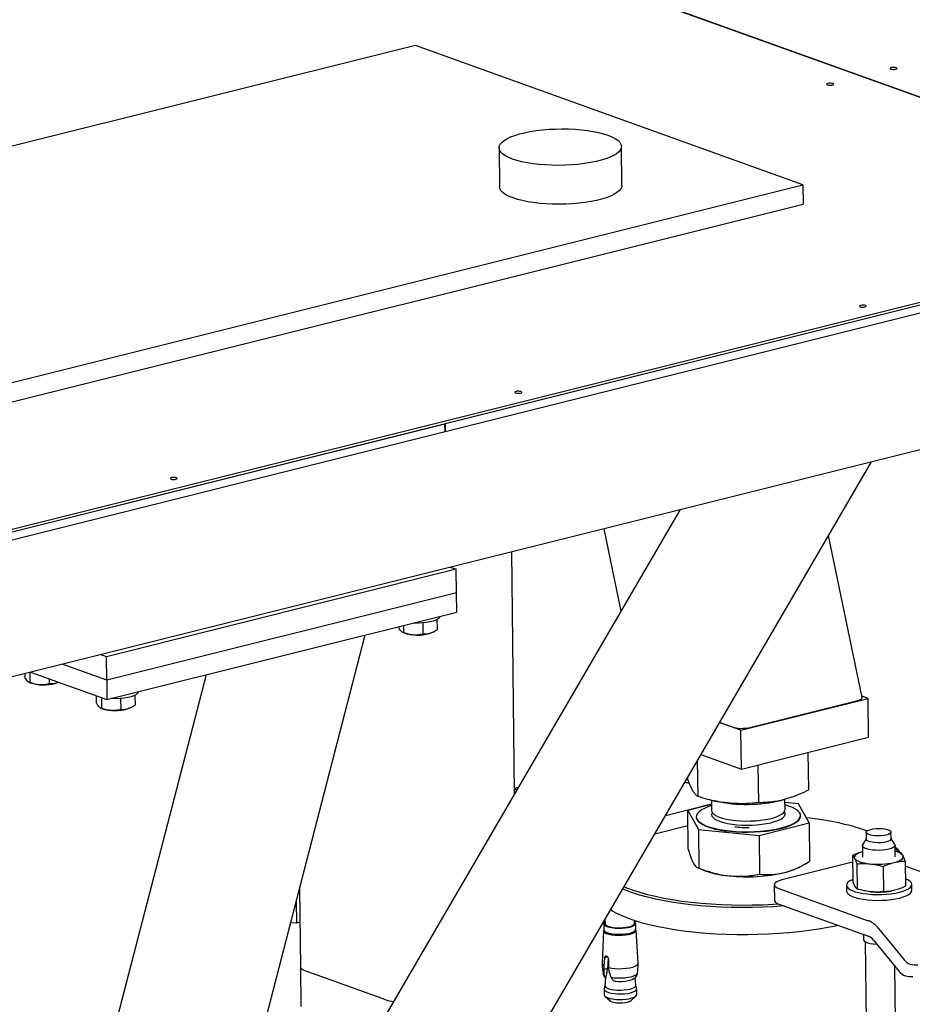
# Model space of a CAD drawing. Header units: millimetres. Extents: x 0 to 841, y 0 to 594.
# Tile 100 of 177: x 592 to 614, y 104 to 128. Entities that reach past the tile are written whole.
import ezdxf

# ---------------------------------------------------------------- set-up
doc = ezdxf.new("R2010")
doc.units = ezdxf.units.MM
doc.layers.add('TRAIT-FORT', color=4, linetype='Continuous', lineweight=25)

msp = doc.modelspace()

# ---------------------------------------------------------------- linework, layer by layer
at = {"layer": 'TRAIT-FORT', "color": 4, "linetype": 'Continuous', "lineweight": 25}
for p, q in [((548.809, 149.476), (622.768, 122.861)), ((622.772, 122.862), (548.813, 149.477)), ((602.187, 127.094), (574.359, 120.135)), ((611.677, 123.679), (602.187, 127.094)), ((581.706, 108.975), (651.533, 126.437)), ((602.909, 117.823), (634.85, 125.811)), ((602.912, 117.632), (634.852, 125.62)), ((604.231, 124.584), (604.242, 123.63)), ((607.241, 123.664), (607.23, 124.619)), ((583.848, 116.72), (611.677, 123.679)), ((611.677, 123.679), (611.682, 123.202)), ((583.854, 116.243), (611.682, 123.202)), ((586.933, 113.9), (622.768, 122.861)), ((586.933, 113.828), (622.769, 122.79)), ((565.235, 108.402), (602.905, 117.822)), ((602.908, 117.631), (602.905, 117.822)), ((602.909, 117.823), (602.912, 117.632)), ((565.549, 108.289), (602.908, 117.631)), ((602.908, 117.634), (602.912, 117.632)), ((600.93, 95.557), (613.358, 116.89)), ((608.667, 115.718), (598.842, 98.851)), ((606.794, 115.249), (607.217, 113.227)), ((613.13, 111.114), (612.302, 115.079)), ((604.612, 108.756), (604.544, 114.686)), ((603.182, 114.253), (594.611, 112.11)), ((603.03, 114.308), (603.182, 114.253)), ((603.188, 113.68), (603.182, 114.253)), ((603.188, 113.68), (594.618, 111.537)), ((603.194, 113.203), (603.188, 113.68)), ((594.623, 111.06), (603.194, 113.203)), ((602.708, 113.019), (602.711, 112.777)), ((601.764, 112.846), (601.764, 112.844)), ((601.862, 112.711), (601.899, 112.694)), ((601.888, 112.876), (601.89, 112.704)), ((602.36, 112.939), (602.363, 112.671)), ((602.579, 112.702), (602.605, 112.714)), ((596.905, 97.005), (600.953, 112.643)), ((594.611, 112.11), (594.459, 112.164)), ((594.618, 111.537), (594.611, 112.11)), ((594.618, 111.537), (593.524, 111.931)), ((592.607, 111.701), (592.607, 111.625)), ((592.73, 111.732), (592.733, 111.485)), ((592.745, 111.736), (594.623, 111.06)), ((593.205, 111.57), (593.206, 111.451)), ((597.051, 111.667), (593.566, 98.207)), ((594.618, 111.537), (594.623, 111.06)), ((592.705, 111.491), (592.743, 111.474)), ((593.422, 111.482), (593.434, 111.488)), ((594.361, 111.154), (594.362, 110.993)), ((594.408, 111.137), (594.4, 111.14)), ((594.485, 111.11), (594.488, 110.853)), ((594.958, 111.088), (594.961, 110.82)), ((595.307, 111.168), (595.31, 110.926)), ((610.158, 110.311), (613.275, 111.09)), ((610.373, 110.376), (613.023, 111.038)), ((613.275, 111.09), (613.124, 111.145)), ((613.286, 110.136), (613.275, 111.09)), ((594.46, 110.86), (594.498, 110.843)), ((595.177, 110.851), (595.204, 110.863)), ((610.158, 110.311), (609.634, 110.499)), ((609.634, 110.499), (609.942, 110.389)), ((610.169, 109.356), (610.158, 110.311)), ((610.169, 109.356), (613.286, 110.136)), ((609.107, 108.682), (609.096, 109.576)), ((609.177, 109.714), (610.169, 109.356)), ((611.819, 108.845), (611.808, 109.766)), ((610.594, 108.532), (610.583, 109.46)), ((604.699, 108.905), (604.61, 108.883)), ((608.902, 108.992), (608.781, 109.035)), ((611.138, 108.588), (611.21, 108.607)), ((611.239, 108.363), (611.236, 108.617)), ((608.306, 108.219), (609.437, 108.502)), ((609.437, 108.491), (608.854, 108.342)), ((609.413, 108.598), (609.535, 108.57)), ((609.436, 108.593), (609.439, 108.342)), ((611.566, 108.505), (611.237, 108.539)), ((611.828, 108.042), (611.566, 108.505)), ((608.854, 108.342), (609.116, 107.878)), ((608.864, 107.395), (608.854, 108.342)), ((609.063, 108.187), (609.063, 108.177)), ((611.618, 108.206), (611.618, 108.216)), ((608.045, 107.771), (608.858, 107.974)), ((609.116, 107.878), (610.603, 107.728)), ((609.116, 107.878), (609.127, 106.931)), ((610.603, 107.728), (611.828, 108.042)), ((611.828, 108.042), (611.839, 107.095)), ((610.603, 107.728), (610.614, 106.781)), ((613.226, 107.646), (613.139, 107.501)), ((613.224, 107.805), (613.226, 107.638)), ((613.836, 107.645), (613.834, 107.812)), ((613.926, 107.51), (613.836, 107.653)), ((613.133, 107.48), (613.136, 107.198)), ((613.936, 107.207), (613.933, 107.489)), ((613.933, 107.45), (613.99, 107.391)), ((613.941, 107.434), (613.933, 107.442)), ((612.89, 107.239), (612.898, 106.62)), ((614.076, 107.306), (613.935, 107.341)), ((613.99, 107.391), (614.044, 107.317)), ((609.092, 106.941), (609.199, 106.893)), ((612.892, 107.074), (611.161, 106.641)), ((611.512, 106.919), (611.572, 106.948)), ((612.997, 107.036), (613.004, 106.417)), ((613.643, 106.968), (613.65, 106.349)), ((614.182, 107.103), (614.19, 106.484)), ((616.006, 106.323), (614.184, 106.979)), ((610.975, 106.522), (610.979, 106.14)), ((611.085, 106.431), (613.279, 105.641)), ((612.744, 106.511), (612.746, 106.368)), ((614.345, 106.386), (614.344, 106.529)), ((599.341, 106.416), (599.363, 104.495)), ((613.842, 106.368), (613.845, 106.369)), ((599.26, 106.105), (599.266, 105.582)), ((611.09, 106.049), (613.283, 105.259)), ((599.266, 105.582), (599.126, 105.585)), ((599.35, 105.603), (599.266, 105.582)), ((606.794, 105.569), (606.796, 105.421)), ((606.826, 105.678), (606.827, 105.569)), ((607.547, 105.578), (607.546, 105.644)), ((607.581, 105.43), (607.579, 105.578)), ((606.791, 105.399), (606.756, 104.592)), ((607.64, 104.602), (607.587, 105.408)), ((613.158, 105.305), (613.159, 105.179)), ((613.531, 105.449), (614.157, 104.68)), ((613.2, 105.128), (613.222, 103.156)), ((613.409, 105.163), (614.036, 104.394)), ((606.893, 104.748), (606.819, 104.729)), ((606.807, 104.529), (606.819, 104.729)), ((606.809, 104.447), (606.807, 104.529)), ((606.904, 104.727), (606.885, 104.466)), ((606.91, 104.696), (606.912, 104.491)), ((613.942, 103.164), (613.927, 104.528)), ((599.363, 104.495), (599.374, 103.541)), ((601.457, 103.7), (599.451, 104.422)), ((606.802, 104.316), (606.809, 104.447)), ((606.885, 104.466), (606.809, 104.447)), ((606.912, 104.491), (606.92, 104.407)), ((606.92, 104.407), (606.972, 104.255)), ((606.826, 104.052), (606.809, 103.967)), ((606.838, 104.238), (606.825, 104.049)), ((606.829, 104.244), (606.845, 104.248)), ((606.841, 104.236), (606.829, 104.244)), ((606.845, 104.248), (606.841, 104.236)), ((607.048, 104.165), (607.08, 104.15)), ((607.583, 104.058), (607.567, 104.243)), ((607.602, 103.976), (607.583, 104.06)), ((606.808, 103.96), (606.809, 103.822)), ((606.83, 103.786), (606.95, 103.679)), ((607.467, 103.685), (607.585, 103.794)), ((607.604, 103.831), (607.603, 103.969))]:
    msp.add_line(p, q, dxfattribs=at)
at = {"layer": 'TRAIT-FORT', "color": 4, "linetype": 'Continuous', "lineweight": 25, "flags": 128}
for points in [[(613.952, 126.511), (613.974, 126.519), (613.984, 126.529), (613.981, 126.539), (613.965, 126.547), (613.94, 126.553), (613.908, 126.556), (613.875, 126.555), (613.846, 126.55), (613.825, 126.542), (613.815, 126.532), (613.818, 126.523), (613.833, 126.514), (613.858, 126.508), (613.89, 126.505), (613.923, 126.507), (613.952, 126.511)], [(612.394, 126.122), (612.415, 126.13), (612.425, 126.139), (612.422, 126.149), (612.407, 126.157), (612.382, 126.164), (612.35, 126.166), (612.317, 126.165), (612.288, 126.16), (612.266, 126.152), (612.256, 126.143), (612.259, 126.133), (612.275, 126.124), (612.3, 126.118), (612.332, 126.116), (612.365, 126.117), (612.394, 126.122)], [(604.562, 124.309), (604.467, 124.347), (604.387, 124.389), (604.323, 124.432), (604.275, 124.478), (604.244, 124.525), (604.231, 124.573), (604.236, 124.622), (604.257, 124.67), (604.297, 124.717), (604.352, 124.763), (604.425, 124.808), (604.512, 124.849), (604.614, 124.888), (604.728, 124.923), (604.855, 124.955), (604.992, 124.983), (605.137, 125.006), (605.29, 125.024), (605.447, 125.037), (605.608, 125.045), (605.771, 125.048), (605.932, 125.046), (606.092, 125.039), (606.247, 125.026), (606.396, 125.009), (606.538, 124.986), (606.67, 124.96), (606.791, 124.929), (606.899, 124.894), (606.994, 124.855), (607.074, 124.814), (607.138, 124.77), (607.186, 124.725), (607.217, 124.677), (607.23, 124.629), (607.226, 124.581), (607.204, 124.533), (607.165, 124.485), (607.109, 124.439), (607.036, 124.395), (606.949, 124.354), (606.847, 124.315), (606.733, 124.279), (606.606, 124.248), (606.469, 124.22), (606.324, 124.197), (606.171, 124.179), (606.014, 124.166), (605.853, 124.157), (605.691, 124.154), (605.529, 124.157), (605.369, 124.164), (605.214, 124.177), (605.065, 124.194), (604.923, 124.216), (604.791, 124.243), (604.67, 124.274), (604.562, 124.309)], [(604.573, 123.355), (604.478, 123.393), (604.398, 123.434), (604.334, 123.478), (604.286, 123.524), (604.255, 123.571), (604.242, 123.619), (604.242, 123.63)], [(607.241, 123.664), (607.236, 123.626), (607.215, 123.578), (607.175, 123.531), (607.12, 123.485), (607.047, 123.441), (606.96, 123.399), (606.858, 123.36), (606.744, 123.325), (606.617, 123.293), (606.48, 123.266), (606.335, 123.243), (606.182, 123.224), (606.025, 123.211), (605.864, 123.203), (605.701, 123.2), (605.54, 123.202), (605.38, 123.209), (605.225, 123.222), (605.076, 123.24), (604.934, 123.262), (604.802, 123.289), (604.681, 123.32), (604.573, 123.355)], [(613.197, 120.684), (613.219, 120.692), (613.228, 120.701), (613.226, 120.711), (613.21, 120.72), (613.185, 120.726), (613.153, 120.728), (613.12, 120.727), (613.091, 120.722), (613.069, 120.714), (613.059, 120.705), (613.062, 120.695), (613.078, 120.686), (613.103, 120.68), (613.135, 120.678), (613.168, 120.679), (613.197, 120.684)], [(604.755, 118.573), (604.777, 118.581), (604.787, 118.59), (604.784, 118.6), (604.768, 118.608), (604.743, 118.615), (604.711, 118.617), (604.678, 118.616), (604.649, 118.611), (604.628, 118.603), (604.618, 118.594), (604.621, 118.584), (604.636, 118.575), (604.661, 118.569), (604.693, 118.567), (604.726, 118.568), (604.755, 118.573)], [(596.314, 116.462), (596.335, 116.469), (596.345, 116.479), (596.342, 116.489), (596.327, 116.497), (596.301, 116.503), (596.27, 116.506), (596.237, 116.505), (596.207, 116.5), (596.186, 116.492), (596.176, 116.483), (596.179, 116.473), (596.194, 116.464), (596.22, 116.458), (596.251, 116.456), (596.284, 116.457), (596.314, 116.462)], [(602.764, 113.058), (602.729, 113.031), (602.678, 113.005), (602.613, 112.982), (602.536, 112.963), (602.449, 112.948), (602.355, 112.938), (602.258, 112.933), (602.159, 112.934), (602.123, 112.935)], [(602.784, 113.103), (602.782, 113.087), (602.764, 113.058)], [(602.579, 112.702), (602.576, 112.7), (602.523, 112.68)], [(593.422, 111.482), (593.419, 111.481), (593.366, 111.461)], [(595.362, 111.207), (595.328, 111.18), (595.277, 111.154), (595.212, 111.131), (595.134, 111.112), (595.048, 111.097), (594.954, 111.087), (594.856, 111.082), (594.757, 111.083), (594.721, 111.084)], [(595.383, 111.252), (595.38, 111.236), (595.362, 111.207)], [(595.177, 110.851), (595.174, 110.849), (595.121, 110.829)], [(609.438, 108.461), (609.35, 108.431), (609.262, 108.394), (609.188, 108.354), (609.131, 108.311), (609.091, 108.267), (609.068, 108.223), (609.063, 108.177), (609.077, 108.133), (609.108, 108.089), (609.156, 108.047), (609.221, 108.006), (609.301, 107.969), (609.396, 107.935), (609.505, 107.905), (609.625, 107.879), (609.755, 107.857), (609.893, 107.84)], [(609.893, 107.84), (610.038, 107.828), (610.187, 107.822), (610.338, 107.821), (610.489, 107.825), (610.638, 107.834), (610.783, 107.849), (610.922, 107.868), (611.052, 107.893), (611.173, 107.921), (611.282, 107.954), (611.377, 107.99), (611.458, 108.029), (611.524, 108.07), (611.572, 108.113), (611.604, 108.158), (611.618, 108.203), (611.614, 108.248), (611.591, 108.292), (611.552, 108.335), (611.495, 108.376), (611.422, 108.415), (611.334, 108.451), (611.238, 108.482)], [(610.024, 108.098), (610.144, 108.089), (610.268, 108.084), (610.394, 108.085), (610.519, 108.091), (610.639, 108.103), (610.755, 108.119), (610.862, 108.14), (610.959, 108.164), (611.043, 108.193), (611.114, 108.224), (611.17, 108.258), (611.21, 108.294), (611.233, 108.331), (611.239, 108.363)], [(609.063, 108.177), (609.064, 108.168), (609.077, 108.123), (609.108, 108.079), (609.156, 108.037), (609.221, 107.997), (609.301, 107.96), (609.396, 107.926), (609.505, 107.895), (609.625, 107.869), (609.755, 107.847), (609.894, 107.831)], [(609.439, 108.342), (609.443, 108.317), (609.464, 108.281), (609.502, 108.245), (609.556, 108.212), (609.625, 108.182), (609.708, 108.154), (609.804, 108.131), (609.91, 108.112), (610.024, 108.098)], [(609.456, 108.291), (609.45, 108.279), (609.44, 108.242), (609.448, 108.205), (609.473, 108.168), (609.515, 108.133), (609.573, 108.101), (609.646, 108.071), (609.732, 108.045), (609.831, 108.023), (609.939, 108.005), (610.055, 107.992), (610.176, 107.984), (610.301, 107.981), (610.427, 107.983), (610.55, 107.991), (610.67, 108.003), (610.783, 108.02), (610.888, 108.042), (610.982, 108.068), (611.064, 108.097), (611.131, 108.129), (611.183, 108.164)], [(609.894, 107.831), (610.038, 107.819), (610.187, 107.812), (610.338, 107.811), (610.489, 107.815), (610.638, 107.825), (610.783, 107.839), (610.922, 107.859), (611.052, 107.883), (611.173, 107.912), (611.282, 107.944), (611.377, 107.98), (611.458, 108.019), (611.524, 108.06), (611.573, 108.104), (611.604, 108.148), (611.618, 108.193), (611.618, 108.206)], [(613.72, 107.74), (613.658, 107.728), (613.588, 107.72), (613.515, 107.718), (613.442, 107.721), (613.375, 107.729), (613.316, 107.741), (613.27, 107.758), (613.239, 107.777), (613.225, 107.799), (613.228, 107.821), (613.249, 107.842), (613.287, 107.861), (613.338, 107.877), (613.4, 107.89), (613.47, 107.897), (613.544, 107.9), (613.616, 107.897), (613.684, 107.889), (613.742, 107.876), (613.788, 107.859), (613.819, 107.84), (613.833, 107.818), (613.83, 107.797), (613.809, 107.775), (613.772, 107.756), (613.72, 107.74)], [(613.836, 107.645), (613.832, 107.63), (613.811, 107.608), (613.774, 107.589), (613.722, 107.573), (613.66, 107.561), (613.59, 107.553), (613.517, 107.551), (613.444, 107.554), (613.377, 107.562), (613.318, 107.574), (613.272, 107.591), (613.241, 107.61), (613.227, 107.632), (613.226, 107.638)], [(613.784, 107.394), (613.711, 107.379), (613.63, 107.37), (613.544, 107.365), (613.458, 107.366), (613.375, 107.373), (613.3, 107.385), (613.235, 107.401), (613.185, 107.422), (613.151, 107.445), (613.134, 107.47), (613.137, 107.496), (613.139, 107.501)], [(613.926, 107.51), (613.933, 107.485), (613.921, 107.459), (613.891, 107.435), (613.845, 107.413), (613.784, 107.394)], [(614.015, 107.322), (613.994, 107.36), (613.941, 107.434)], [(613.135, 107.331), (613.102, 107.321), (613.052, 107.303), (613.01, 107.283), (612.977, 107.261), (612.953, 107.239), (612.94, 107.216), (612.936, 107.192), (612.943, 107.169)], [(612.943, 107.169), (612.96, 107.146), (612.987, 107.125), (613.024, 107.104), (613.069, 107.086), (613.122, 107.069), (613.182, 107.055), (613.248, 107.043), (613.319, 107.034)], [(613.912, 107.067), (613.97, 107.084), (614.02, 107.102), (614.062, 107.122), (614.096, 107.144), (614.119, 107.166), (614.133, 107.189), (614.136, 107.213), (614.129, 107.236)], [(612.897, 106.654), (612.881, 106.646), (612.822, 106.615), (612.778, 106.581), (612.752, 106.546), (612.744, 106.511), (612.753, 106.475), (612.781, 106.441), (612.825, 106.408), (612.885, 106.378), (612.96, 106.351), (613.048, 106.328), (613.147, 106.309), (613.255, 106.295), (613.369, 106.286), (613.488, 106.282), (613.607, 106.283), (613.725, 106.29), (613.839, 106.302), (613.947, 106.318), (614.045, 106.34), (614.133, 106.365), (614.207, 106.394), (614.266, 106.425), (614.309, 106.459), (614.335, 106.494), (614.344, 106.529), (614.334, 106.565), (614.307, 106.599), (614.263, 106.632), (614.203, 106.662), (614.187, 106.668)], [(607.291, 106.477), (607.356, 106.45), (607.513, 106.391), (607.683, 106.337), (607.866, 106.285), (608.061, 106.238), (608.267, 106.195), (608.483, 106.157), (608.707, 106.123), (608.94, 106.094), (609.179, 106.07), (609.424, 106.051), (609.673, 106.037), (609.926, 106.028), (610.181, 106.025), (610.436, 106.026), (610.691, 106.033), (610.944, 106.046), (611.075, 106.054)], [(611.161, 106.641), (611.091, 106.62), (611.036, 106.595), (610.998, 106.568), (610.978, 106.539), (610.977, 106.51), (610.995, 106.481), (611.032, 106.454), (611.085, 106.431)], [(611.22, 106.002), (611.207, 106.001), (610.953, 105.983), (610.696, 105.971), (610.438, 105.964), (610.179, 105.962), (609.921, 105.966), (609.665, 105.974), (609.412, 105.989), (609.164, 106.008), (608.921, 106.032), (608.686, 106.062), (608.458, 106.096), (608.239, 106.135), (608.031, 106.179), (607.833, 106.226), (607.648, 106.278), (607.475, 106.334), (607.316, 106.393), (607.257, 106.418)], [(612.746, 106.368), (612.746, 106.367), (612.755, 106.332), (612.782, 106.298), (612.826, 106.265), (612.887, 106.235), (612.961, 106.208), (613.049, 106.185), (613.149, 106.166), (613.256, 106.152), (613.371, 106.142), (613.489, 106.139), (613.609, 106.14), (613.727, 106.147), (613.841, 106.158), (613.948, 106.175), (614.047, 106.196), (614.134, 106.222), (614.208, 106.25), (614.268, 106.282), (614.311, 106.316), (614.337, 106.351), (614.345, 106.386)], [(610.979, 106.14), (610.981, 106.128), (610.999, 106.099), (611.036, 106.073), (611.09, 106.049)], [(612.543, 105.526), (612.507, 105.518), (612.29, 105.474), (612.063, 105.434), (611.829, 105.399), (611.587, 105.369), (611.34, 105.343), (611.088, 105.323), (610.832, 105.308), (610.575, 105.299), (610.316, 105.294), (610.057, 105.295), (609.8, 105.301), (609.546, 105.313), (609.295, 105.329), (609.05, 105.351), (608.81, 105.378), (608.578, 105.41), (608.355, 105.447), (608.141, 105.488), (607.938, 105.534), (607.746, 105.584), (607.567, 105.637), (607.401, 105.695), (607.25, 105.756), (607.113, 105.82), (606.991, 105.886), (606.959, 105.906)], [(606.826, 105.616), (606.806, 105.598), (606.794, 105.573), (606.801, 105.548), (606.826, 105.524), (606.868, 105.502), (606.925, 105.484), (606.994, 105.47), (607.072, 105.461), (607.155, 105.457), (607.24, 105.458), (607.322, 105.465), (607.398, 105.477), (607.464, 105.494), (607.518, 105.514), (607.555, 105.537), (607.576, 105.562), (607.578, 105.587), (607.562, 105.612), (607.546, 105.624)], [(606.827, 105.569), (606.827, 105.569), (606.836, 105.546), (606.863, 105.523), (606.906, 105.503), (606.964, 105.487), (607.032, 105.475), (607.108, 105.468), (607.188, 105.466), (607.268, 105.47), (607.344, 105.479), (607.412, 105.492), (607.469, 105.51), (607.512, 105.531), (607.538, 105.554), (607.547, 105.578)], [(606.791, 105.399), (606.798, 105.375), (606.823, 105.351), (606.866, 105.329), (606.923, 105.311), (606.993, 105.297), (607.072, 105.287), (607.157, 105.283), (607.243, 105.285), (607.326, 105.292), (607.403, 105.304), (607.47, 105.321), (607.524, 105.341), (607.562, 105.365), (607.583, 105.39), (607.587, 105.408)], [(606.796, 105.421), (606.803, 105.4), (606.828, 105.376), (606.87, 105.354), (606.927, 105.336), (606.995, 105.322), (607.073, 105.313), (607.157, 105.309), (607.242, 105.31), (607.324, 105.317), (607.4, 105.329), (607.466, 105.346), (607.519, 105.366), (607.557, 105.389), (607.577, 105.414), (607.581, 105.43)], [(613.159, 105.179), (613.161, 105.17), (613.177, 105.145), (613.211, 105.121), (613.262, 105.101), (613.326, 105.084), (613.401, 105.073), (613.484, 105.066), (613.489, 105.066)], [(606.912, 104.491), (606.99, 104.476), (607.077, 104.467), (607.169, 104.463), (607.263, 104.465), (607.353, 104.473), (607.437, 104.486), (607.51, 104.505), (607.569, 104.527), (607.612, 104.552), (607.635, 104.579), (607.64, 104.602)], [(599.451, 104.422), (599.408, 104.441), (599.379, 104.463), (599.364, 104.485), (599.363, 104.495)], [(599.451, 104.422), (599.408, 104.441), (599.379, 104.463), (599.364, 104.485), (599.363, 104.495)], [(606.776, 104.354), (606.78, 104.341), (606.802, 104.316)], [(606.972, 104.255), (607.051, 104.244), (607.136, 104.238), (607.224, 104.238), (607.311, 104.243), (607.393, 104.253), (607.467, 104.268), (607.529, 104.287), (607.578, 104.31), (607.61, 104.334), (607.625, 104.36), (607.625, 104.364)], [(606.825, 104.049), (606.827, 104.038), (606.842, 104.014), (606.874, 103.992), (606.922, 103.973), (606.983, 103.957), (607.055, 103.946), (607.133, 103.939), (607.215, 103.938), (607.296, 103.943), (607.373, 103.952), (607.442, 103.966)], [(607.544, 104.22), (607.511, 104.199), (607.46, 104.18), (607.396, 104.164), (607.322, 104.152), (607.242, 104.146), (607.16, 104.145), (607.08, 104.15)], [(607.442, 103.966), (607.5, 103.983), (607.544, 104.005), (607.572, 104.028), (607.583, 104.052), (607.583, 104.058)], [(606.809, 103.967), (606.809, 103.95), (606.825, 103.925), (606.859, 103.902), (606.91, 103.882), (606.974, 103.866), (607.048, 103.854), (607.131, 103.847), (607.216, 103.846), (607.301, 103.85), (607.382, 103.86), (607.454, 103.875)], [(606.809, 103.822), (606.817, 103.8), (606.842, 103.776), (606.884, 103.754), (606.942, 103.736), (607.011, 103.722), (607.09, 103.712), (607.175, 103.708), (607.261, 103.71), (607.344, 103.717), (607.421, 103.729), (607.488, 103.746), (607.542, 103.767), (607.58, 103.79), (607.601, 103.815), (607.604, 103.831)], [(607.454, 103.875), (607.515, 103.893), (607.561, 103.915), (607.591, 103.94), (607.603, 103.965), (607.602, 103.976)], [(606.95, 103.679), (606.959, 103.672), (606.996, 103.654), (607.047, 103.64), (607.11, 103.631), (607.179, 103.626), (607.25, 103.628), (607.318, 103.634), (607.379, 103.646)]]:
    msp.add_lwpolyline(points, dxfattribs=at)
at = {"layer": 'TRAIT-FORT', "color": 4, "linetype": 'Continuous', "lineweight": 25}
for centre, radius, start, end in [((602.232, 113.681), 1.042, 251.3427, 286.1796), ((593.076, 112.461), 1.042, 251.3427, 286.1796), ((594.831, 111.83), 1.042, 251.3427, 286.1796), ((604.57, 108.52), 0.345, 73.5722, 83.2318), ((610.295, 112.208), 3.717, 258.2047, 283.1083), ((611.134, 108.256), 0.105, 298.2991, 31.6067), ((611.119, 101.513), 6.679, 71.3622, 84.4876), ((613.884, 107.012), 0.332, 42.4185, 81.2068), ((610.863, 108.33), 1.553, 283.575, 294.7081), ((613.515, 108.835), 1.812, 263.8122, 282.6712), ((610.027, 108.964), 2.231, 248.1989, 266.0051), ((610.306, 110.823), 4.107, 263.933, 282.9728), ((613.523, 108.219), 1.878, 263.9998, 279.7533), ((613.053, 105.085), 0.601, 37.3037, 67.9114), ((613.17, 104.981), 0.3, 37.3037, 67.9114), ((606.828, 104.599), 0.0727, 185.3921, 253.0487), ((614.427, 104.909), 0.354, 220.2917, 280.1183), ((614.306, 104.623), 0.354, 220.2917, 280.1183), ((601.698, 104.437), 0.775, 251.8599, 266.1071), ((607.349, 103.832), 0.189, 279.033, 308.7054)]:
    msp.add_arc(centre, radius, start, end, dxfattribs=at)
for centre, start_param, end_param in [((612.825, 111.11), 5.415899, 6.347371), ((610.176, 110.447), 3.845103, 5.415899)]:
    msp.add_ellipse(centre, major_axis=(0.306, -0.001), ratio=0.300734, start_param=start_param, end_param=end_param, dxfattribs=at)
for points, knots in [([(601.89, 112.704), (601.879, 112.706), (601.857, 112.709), (601.824, 112.738), (601.793, 112.784), (601.774, 112.824), (601.764, 112.844)], [0, 0, 0, 0, 0.264605, 0.534948, 0.765343, 1, 1, 1, 1]), ([(601.89, 112.704), (601.931, 112.691), (602.014, 112.664), (602.137, 112.647), (602.255, 112.65), (602.327, 112.664), (602.363, 112.671)], [0, 0, 0, 0, 0.2646049, 0.5349477, 0.7653431, 1, 1, 1, 1]), ([(602.363, 112.671), (602.408, 112.67), (602.481, 112.668), (602.587, 112.703), (602.659, 112.741), (602.7, 112.769), (602.711, 112.777)], [0, 0, 0, 0, 0.385549, 0.637642, 0.896546, 1, 1, 1, 1]), ([(592.733, 111.485), (592.722, 111.486), (592.7, 111.49), (592.668, 111.518), (592.637, 111.564), (592.617, 111.604), (592.607, 111.625)], [0, 0, 0, 0, 0.264605, 0.534948, 0.765343, 1, 1, 1, 1]), ([(592.733, 111.485), (592.774, 111.471), (592.857, 111.444), (592.981, 111.428), (593.098, 111.431), (593.17, 111.444), (593.206, 111.451)], [0, 0, 0, 0, 0.264605, 0.534948, 0.765343, 1, 1, 1, 1]), ([(593.206, 111.451), (593.251, 111.451), (593.324, 111.451), (593.402, 111.471), (593.432, 111.487), (593.433, 111.488)], [0, 0, 0, 0, 0.595042, 0.984111, 1, 1, 1, 1]), ([(594.488, 110.853), (594.477, 110.855), (594.455, 110.858), (594.423, 110.887), (594.392, 110.933), (594.372, 110.973), (594.362, 110.993)], [0, 0, 0, 0, 0.264605, 0.534948, 0.765343, 1, 1, 1, 1]), ([(594.488, 110.853), (594.529, 110.84), (594.612, 110.813), (594.736, 110.796), (594.853, 110.799), (594.925, 110.813), (594.961, 110.82)], [0, 0, 0, 0, 0.264605, 0.534948, 0.765343, 1, 1, 1, 1]), ([(594.961, 110.82), (595.006, 110.819), (595.079, 110.817), (595.186, 110.852), (595.257, 110.89), (595.298, 110.918), (595.31, 110.926)], [0, 0, 0, 0, 0.385549, 0.637642, 0.896546, 1, 1, 1, 1]), ([(609.107, 108.682), (609.089, 108.694), (609.057, 108.717), (609.008, 108.777), (608.965, 108.85), (608.925, 108.934), (608.885, 109.03), (608.859, 109.105), (608.844, 109.145)], [0, 0, 0, 0, 0.202068, 0.3827, 0.555315, 0.692992, 0.838894, 1, 1, 1, 1]), ([(611.819, 108.845), (611.737, 108.806), (611.583, 108.731), (611.355, 108.646), (611.153, 108.59), (610.966, 108.556), (610.784, 108.536), (610.659, 108.533), (610.594, 108.532)], [0, 0, 0, 0, 0.202068, 0.3827, 0.555315, 0.692992, 0.838894, 1, 1, 1, 1]), ([(610.594, 108.532), (610.495, 108.523), (610.307, 108.506), (610.031, 108.508), (609.786, 108.529), (609.558, 108.566), (609.337, 108.614), (609.186, 108.658), (609.107, 108.682)], [0, 0, 0, 0, 0.202068, 0.3827, 0.555315, 0.692992, 0.838894, 1, 1, 1, 1]), ([(610.359, 107.919), (610.297, 107.918), (610.178, 107.918), (610.064, 107.928), (610.008, 107.933)], [0, 0, 0, 0, 0.514539, 1, 1, 1, 1]), ([(608.864, 107.395), (608.886, 107.325), (608.919, 107.22), (608.963, 107.11), (608.986, 107.067), (608.997, 107.046)], [0, 0, 0, 0, 0.495254, 0.74765, 1, 1, 1, 1]), ([(613.135, 107.33), (613.098, 107.319), (613.016, 107.296), (612.935, 107.259), (612.89, 107.239)], [0, 0, 0, 0, 0.445837, 1, 1, 1, 1]), ([(612.89, 107.239), (612.899, 107.231), (612.917, 107.215), (612.934, 107.184), (612.943, 107.169)], [0, 0, 0, 0, 0.498165, 1, 1, 1, 1]), ([(612.943, 107.169), (612.952, 107.15), (612.97, 107.113), (612.988, 107.062), (612.997, 107.036)], [0, 0, 0, 0, 0.497844, 1, 1, 1, 1]), ([(614.129, 107.236), (614.12, 107.251), (614.102, 107.282), (614.085, 107.298), (614.076, 107.306)], [0, 0, 0, 0, 0.497844, 1, 1, 1, 1]), ([(614.182, 107.103), (614.174, 107.129), (614.156, 107.18), (614.138, 107.217), (614.129, 107.236)], [0, 0, 0, 0, 0.498165, 1, 1, 1, 1]), ([(608.997, 107.046), (609.019, 107.013), (609.063, 106.946), (609.105, 106.936), (609.127, 106.931)], [0, 0, 0, 0, 0.494511, 1, 1, 1, 1]), ([(609.127, 106.931), (609.248, 106.887), (609.431, 106.82), (609.681, 106.763), (609.808, 106.747), (609.872, 106.739)], [0, 0, 0, 0, 0.495254, 0.74765, 1, 1, 1, 1]), ([(611.228, 106.821), (611.33, 106.853), (611.538, 106.918), (611.738, 107.035), (611.839, 107.095)], [0, 0, 0, 0, 0.494511, 1, 1, 1, 1]), ([(612.997, 107.036), (613.05, 107.039), (613.157, 107.046), (613.265, 107.038), (613.319, 107.034)], [0, 0, 0, 0, 0.498165, 1, 1, 1, 1]), ([(613.319, 107.034), (613.373, 107.026), (613.482, 107.012), (613.589, 106.983), (613.643, 106.968)], [0, 0, 0, 0, 0.497844, 1, 1, 1, 1]), ([(613.643, 106.968), (613.687, 106.988), (613.776, 107.028), (613.867, 107.054), (613.912, 107.067)], [0, 0, 0, 0, 0.498165, 1, 1, 1, 1]), ([(613.912, 107.067), (613.957, 107.077), (614.048, 107.096), (614.137, 107.101), (614.182, 107.103)], [0, 0, 0, 0, 0.4978437, 1, 1, 1, 1]), ([(609.872, 106.739), (609.996, 106.732), (610.248, 106.719), (610.491, 106.76), (610.614, 106.781)], [0, 0, 0, 0, 0.494511, 1, 1, 1, 1]), ([(610.614, 106.781), (610.714, 106.775), (610.864, 106.765), (611.071, 106.785), (611.175, 106.809), (611.228, 106.821)], [0, 0, 0, 0, 0.495254, 0.74765, 1, 1, 1, 1]), ([(612.951, 106.486), (612.942, 106.505), (612.924, 106.542), (612.907, 106.594), (612.898, 106.62)], [0, 0, 0, 0, 0.4978437, 1, 1, 1, 1]), ([(613.004, 106.417), (612.995, 106.425), (612.978, 106.44), (612.96, 106.471), (612.951, 106.486)], [0, 0, 0, 0, 0.4981655, 1, 1, 1, 1]), ([(614.19, 106.484), (614.145, 106.464), (614.056, 106.423), (613.965, 106.398), (613.92, 106.385)], [0, 0, 0, 0, 0.498165, 1, 1, 1, 1]), ([(613.327, 106.351), (613.273, 106.358), (613.165, 106.373), (613.058, 106.402), (613.004, 106.417)], [0, 0, 0, 0, 0.497844, 1, 1, 1, 1]), ([(613.65, 106.349), (613.597, 106.346), (613.49, 106.339), (613.381, 106.347), (613.327, 106.351)], [0, 0, 0, 0, 0.498165, 1, 1, 1, 1]), ([(613.92, 106.385), (613.875, 106.375), (613.784, 106.355), (613.695, 106.351), (613.65, 106.349)], [0, 0, 0, 0, 0.497844, 1, 1, 1, 1]), ([(606.819, 104.729), (606.82, 104.737), (606.822, 104.751), (606.83, 104.768), (606.841, 104.777), (606.852, 104.779), (606.865, 104.776), (606.878, 104.768), (606.892, 104.752), (606.904, 104.731), (606.909, 104.711), (606.91, 104.7), (606.91, 104.696)], [0, 0, 0, 0, 0.112459, 0.224891, 0.338077, 0.451935, 0.500009, 0.61321, 0.72639, 0.840088, 0.953755, 1, 1, 1, 1]), ([(606.758, 104.588), (606.758, 104.563), (606.76, 104.484), (606.77, 104.406), (606.778, 104.354)], [0, 0, 0, 0, 0.326612, 1, 1, 1, 1]), ([(607.623, 104.363), (607.626, 104.385), (607.637, 104.463), (607.638, 104.541), (607.639, 104.598)], [0, 0, 0, 0, 0.27542, 1, 1, 1, 1]), ([(606.779, 104.352), (606.78, 104.341), (606.785, 104.311), (606.802, 104.276), (606.819, 104.257), (606.823, 104.253)], [0, 0, 0, 0, 0.281799, 0.838651, 1, 1, 1, 1]), ([(606.802, 104.316), (606.804, 104.299), (606.807, 104.269), (606.822, 104.251), (606.829, 104.244)], [0, 0, 0, 0, 0.593144, 1, 1, 1, 1]), ([(606.885, 104.466), (606.878, 104.428), (606.864, 104.351), (606.852, 104.283), (606.845, 104.248)], [0, 0, 0, 0, 0.4965987, 1, 1, 1, 1]), ([(606.972, 104.255), (606.984, 104.234), (607.005, 104.198), (607.035, 104.175), (607.048, 104.165)], [0, 0, 0, 0, 0.593144, 1, 1, 1, 1]), ([(607.542, 104.219), (607.553, 104.229), (607.578, 104.251), (607.605, 104.295), (607.622, 104.334), (607.623, 104.357), (607.623, 104.362)], [0, 0, 0, 0, 0.2815084, 0.5994457, 0.9249281, 1, 1, 1, 1])]:
    msp.add_open_spline(points, degree=3, knots=knots, dxfattribs=at)

doc.saveas('drawing.dxf')
